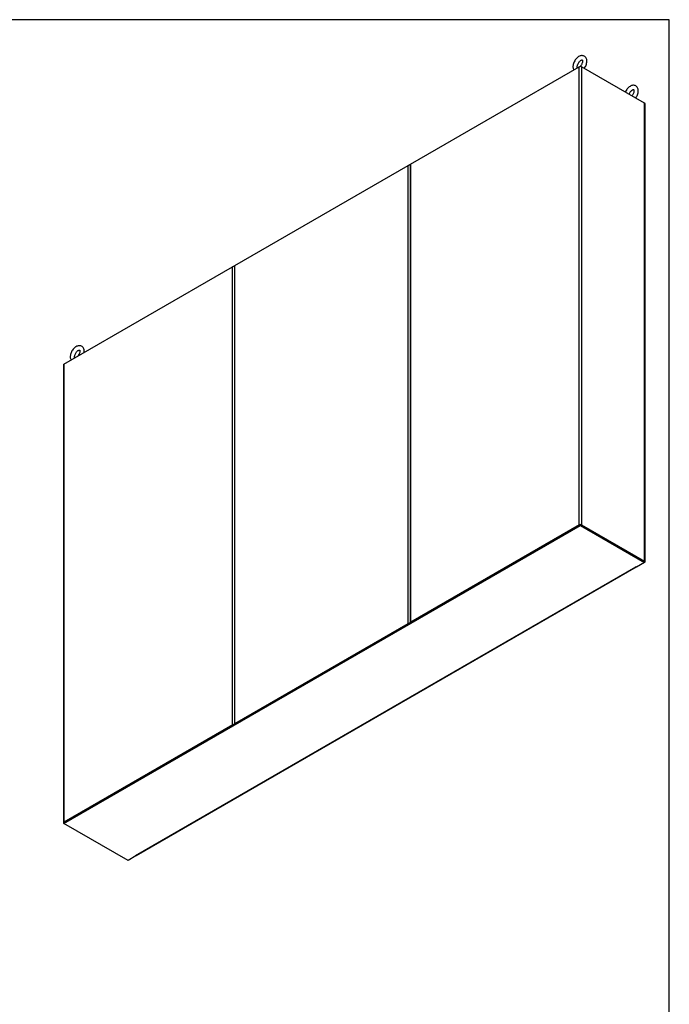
# Model space of a CAD drawing. Header units: inches. Extents: x 2 to 538, y -2 to 358.
# Tile 33 of 33: x 438 to 538, y 207 to 358. Entities that reach past the tile are written whole.
import ezdxf

# ---------------------------------------------------------------- set-up
doc = ezdxf.new("R2010")
doc.units = ezdxf.units.IN
doc.header["$MEASUREMENT"] = 0
for name, color, linetype in [('COM40430', 7, 'Continuous'), ('COM71126-3', 7, 'Continuous'), ('COM71127-1', 7, 'Continuous'), ('COM71128-1', 7, 'Continuous'), ('COM71129-1', 7, 'Continuous'), ('Default', 7, 'Continuous'), ('SCS00680', 7, 'Continuous')]:
    doc.layers.add(name, color=color, linetype=linetype)

# ---------------------------------------------------------------- blocks, each defined once
blk = doc.blocks.new('SE6')
at = {"layer": 'COM40430', "color": 7, "linetype": 'Continuous'}
for p, q in [((521.15, 278.99), (521.55, 279.22)), ((500.51, 267.07), (500.91, 267.3)), ((494.19, 263.43), (494.59, 263.66)), ((448.1, 236.81), (448.5, 237.04))]:
    blk.add_line(p, q, dxfattribs=at)
at = {"layer": 'COM71126-3', "color": 7, "linetype": 'Continuous'}
for p, q in [((498.26, 335.99), (524.07, 350.89)), ((524.07, 280.78), (524.07, 350.89)), ((524.42, 350.89), (524.42, 280.78)), ((534.06, 345.33), (524.42, 350.89)), ((534.06, 275.21), (534.06, 345.33)), ((534.13, 275.11), (534.13, 345.23)), ((498.19, 335.89), (498.19, 265.77)), ((498.26, 335.99), (498.26, 265.87)), ((445.23, 305.37), (471.04, 320.27)), ((471.04, 250.16), (471.04, 320.27)), ((445.15, 305.27), (445.15, 235.15)), ((445.23, 305.37), (445.23, 235.26)), ((524.07, 280.78), (498.26, 265.87)), ((524.16, 280.72), (498.35, 265.82)), ((524.33, 280.72), (533.97, 275.16)), ((524.42, 280.78), (534.06, 275.21)), ((471.04, 250.16), (445.23, 235.26)), ((471.12, 250.11), (445.32, 235.21)), ((456.34, 230.14), (456.25, 230.09)), ((456.34, 230.14), (456.33, 230.15)), ((456.34, 230.16), (456.34, 230.14))]:
    blk.add_line(p, q, dxfattribs=at)
for centre, major_axis, start_param, end_param in [((524.25, 350.79), (-0.25, 0), 3.926991, 5.497787), ((533.88, 345.23), (-0.25, 0), 3.141593, 3.926991), ((498.44, 335.89), (0.25, 0), 2.356194, 3.141593), ((471.21, 320.17), (-0.25, 0), 4.28531, 5.497787), ((445.4, 305.27), (0.25, 0), 2.356194, 3.141593), ((524.25, 280.67), (0.25, 0), 0.785398, 2.356194), ((533.88, 275.11), (-0.25, 0), 2.356194, 3.926991), ((498.44, 265.77), (0.25, 0), 2.356194, 3.403392), ((471.21, 250.06), (0.25, 0), 1.308997, 2.356194), ((445.4, 235.15), (0.25, 0), 2.356194, 3.926991)]:
    blk.add_ellipse(centre, major_axis=major_axis, ratio=0.57735, start_param=start_param, end_param=end_param, dxfattribs=at)
at = {"layer": 'COM71127-1', "color": 7, "linetype": 'Continuous'}
for p, q in [((471.39, 320.48), (497.91, 335.79)), ((497.91, 265.67), (497.91, 335.79)), ((471.32, 320.38), (471.32, 250.26)), ((471.39, 250.36), (471.39, 320.48)), ((471.39, 250.36), (497.91, 265.67)), ((471.48, 250.31), (497.99, 265.62))]:
    blk.add_line(p, q, dxfattribs=at)
for centre, major_axis, start_param, end_param in [((498.08, 335.69), (-0.25, 0), 4.28531, 5.497787), ((471.57, 320.38), (0.25, 0), 2.356194, 3.141593), ((498.08, 265.57), (-0.25, 0), 4.45059, 5.497787), ((471.57, 250.26), (0.25, 0), 2.356194, 3.403392)]:
    blk.add_ellipse(centre, major_axis=major_axis, ratio=0.57735, start_param=start_param, end_param=end_param, dxfattribs=at)
at = {"layer": 'COM71128-1', "color": 7, "linetype": 'Continuous'}
for p, q in [((524.07, 350.89), (524.25, 350.99)), ((524.25, 350.99), (524.42, 350.89)), ((524.25, 350.93), (524.25, 350.99)), ((497.91, 335.79), (498.26, 335.99)), ((498.15, 335.82), (498.19, 335.85)), ((471.04, 320.27), (471.39, 320.48)), ((471.28, 320.31), (471.32, 320.33))]:
    blk.add_line(p, q, dxfattribs=at)
at = {"layer": 'COM71129-1', "color": 7, "linetype": 'Continuous'}
for p, q in [((445.23, 235.15), (524.25, 280.78)), ((445.23, 235.05), (524.25, 280.67)), ((524.25, 280.78), (534.06, 275.11)), ((524.25, 280.78), (524.25, 280.67)), ((524.25, 280.67), (534.06, 275.01)), ((456.19, 230.15), (532.73, 274.35)), ((456.31, 230.14), (532.83, 274.32)), ((532.73, 274.36), (532.73, 274.35)), ((532.75, 274.36), (532.84, 274.31)), ((534.06, 275.01), (532.84, 274.31)), ((534.06, 275.11), (534.06, 275.01)), ((445.23, 235.15), (445.23, 235.05)), ((455.04, 229.39), (445.23, 235.05)), ((456.25, 230.09), (455.04, 229.39)), ((456.17, 230.15), (456.17, 230.14)), ((456.17, 230.14), (456.25, 230.09)), ((456.25, 230.13), (456.25, 230.09))]:
    blk.add_line(p, q, dxfattribs=at)
for centre, major_axis, start_param, end_param in [((532.74, 274.35), (0.015, 0), 0.785398, 3.926991), ((532.73, 274.55), (-0.125, 0.217), 2.356194, 2.851129), ((456.18, 230.15), (0.015, 0), 0.785398, 3.926991), ((456.19, 230.36), (-0.125, 0.217), 2.356194, 3.141593)]:
    blk.add_ellipse(centre, major_axis=major_axis, ratio=0.57735, start_param=start_param, end_param=end_param, dxfattribs=at)
at = {"layer": 'SCS00680', "color": 7, "linetype": 'Continuous'}
for points, knots in [([(524.84, 350.65), (524.85, 350.68), (524.93, 350.79), (525.05, 350.99), (525.16, 351.28), (525.22, 351.57), (525.23, 351.85), (525.17, 352.09), (525.08, 352.29), (524.93, 352.45), (524.73, 352.56), (524.52, 352.6), (524.3, 352.57), (524.07, 352.49), (523.85, 352.36), (523.63, 352.16), (523.44, 351.92), (523.28, 351.66), (523.17, 351.37), (523.1, 351.11), (523.1, 350.96), (523.09, 350.89)], [0.0589566, 0.0589566, 0.0589566, 0.0589566, 0.0749822, 0.1297016, 0.1847039, 0.2403722, 0.2972601, 0.3482343, 0.3959834, 0.4415932, 0.4905234, 0.5374024, 0.5843215, 0.6338147, 0.6866297, 0.7414004, 0.7962431, 0.8509588, 0.9059129, 0.96148, 1, 1, 1, 1]), ([(523.76, 350.89), (523.76, 350.92), (523.76, 350.99), (523.79, 351.15), (523.87, 351.35), (523.98, 351.55), (524.12, 351.71), (524.27, 351.84), (524.4, 351.91), (524.48, 351.93), (524.51, 351.92), (524.51, 351.92), (524.54, 351.89), (524.56, 351.8), (524.56, 351.65), (524.52, 351.46), (524.44, 351.26), (524.34, 351.1), (524.28, 351.01), (524.26, 350.99)], [0, 0, 0, 0, 0.0213697, 0.0626485, 0.1049987, 0.1481193, 0.1913319, 0.2337288, 0.2748445, 0.3150762, 0.3564294, 0.4037984, 0.4442372, 0.482482, 0.5231326, 0.5643776, 0.6067732, 0.6499123, 0.6709533, 0.6709533, 0.6709533, 0.6709533]), ([(523.09, 350.89), (523.1, 350.83), (523.1, 350.71), (523.14, 350.54), (523.19, 350.43), (523.21, 350.4)], [0, 0, 0, 0, 0.1075005, 0.2829955, 0.3708952, 0.3708952, 0.3708952, 0.3708952]), ([(523.79, 350.72), (523.78, 350.73), (523.77, 350.75), (523.76, 350.81), (523.76, 350.87), (523.76, 350.89)], [0.93149026, 0.93149026, 0.93149026, 0.93149026, 0.94610009, 0.98451428, 1, 1, 1, 1]), ([(532.7, 346.11), (532.72, 346.13), (532.8, 346.25), (532.91, 346.45), (533.03, 346.74), (533.09, 347.03), (533.09, 347.3), (533.04, 347.55), (532.94, 347.75), (532.79, 347.91), (532.6, 348.01), (532.38, 348.05), (532.16, 348.03), (531.94, 347.95), (531.71, 347.81), (531.5, 347.62), (531.31, 347.38), (531.18, 347.18), (531.13, 347.06), (531.12, 347.03)], [0.0589566, 0.0589566, 0.0589566, 0.0589566, 0.0749822, 0.1297016, 0.1847039, 0.2403722, 0.2972601, 0.3482343, 0.3959834, 0.4415932, 0.4905234, 0.5374024, 0.5843215, 0.6338147, 0.6866297, 0.7414004, 0.7962431, 0.8509588, 0.8677729, 0.8677729, 0.8677729, 0.8677729]), ([(531.69, 346.69), (531.71, 346.73), (531.75, 346.83), (531.85, 347), (531.99, 347.17), (532.13, 347.3), (532.26, 347.37), (532.35, 347.39), (532.38, 347.38), (532.38, 347.38), (532.4, 347.35), (532.43, 347.25), (532.43, 347.11), (532.39, 346.92), (532.31, 346.72), (532.21, 346.56), (532.15, 346.47), (532.12, 346.44)], [0.0806783, 0.0806783, 0.0806783, 0.0806783, 0.1049987, 0.1481193, 0.1913319, 0.2337288, 0.2748445, 0.3150762, 0.3564294, 0.4037984, 0.4442372, 0.482482, 0.5231326, 0.5643776, 0.6067732, 0.6499123, 0.6709533, 0.6709533, 0.6709533, 0.6709533]), ([(448.31, 307.15), (448.31, 307.16), (448.32, 307.26), (448.33, 307.45), (448.28, 307.69), (448.18, 307.89), (448.03, 308.05), (447.84, 308.16), (447.62, 308.2), (447.4, 308.18), (447.17, 308.1), (446.95, 307.96), (446.73, 307.77), (446.54, 307.53), (446.38, 307.26), (446.27, 306.97), (446.21, 306.71), (446.2, 306.56), (446.2, 306.49)], [0.2367933, 0.2367933, 0.2367933, 0.2367933, 0.2403722, 0.2972601, 0.3482343, 0.3959834, 0.4415932, 0.4905234, 0.5374024, 0.5843215, 0.6338147, 0.6866297, 0.7414004, 0.7962431, 0.8509588, 0.9059129, 0.96148, 1, 1, 1, 1]), ([(446.86, 306.49), (446.86, 306.52), (446.86, 306.59), (446.9, 306.75), (446.97, 306.95), (447.09, 307.15), (447.22, 307.32), (447.37, 307.44), (447.5, 307.51), (447.59, 307.53), (447.61, 307.52), (447.61, 307.52), (447.64, 307.49), (447.66, 307.4), (447.66, 307.25), (447.62, 307.06), (447.54, 306.86), (447.45, 306.71), (447.39, 306.63), (447.37, 306.61)], [0, 0, 0, 0, 0.0213697, 0.0626485, 0.1049987, 0.1481193, 0.1913319, 0.2337288, 0.2748445, 0.3150762, 0.3564294, 0.4037984, 0.4442372, 0.482482, 0.5231326, 0.5643776, 0.6067732, 0.6499123, 0.6659211, 0.6659211, 0.6659211, 0.6659211]), ([(446.2, 306.49), (446.2, 306.43), (446.2, 306.31), (446.24, 306.14), (446.29, 306.03), (446.31, 306)], [0, 0, 0, 0, 0.1075005, 0.2829955, 0.3708952, 0.3708952, 0.3708952, 0.3708952]), ([(446.89, 306.33), (446.89, 306.33), (446.88, 306.36), (446.86, 306.41), (446.86, 306.47), (446.86, 306.49)], [0.93149026, 0.93149026, 0.93149026, 0.93149026, 0.94610009, 0.98451428, 1, 1, 1, 1])]:
    blk.add_open_spline(points, degree=3, knots=knots, dxfattribs=at)
blk = doc.blocks.new('BORDER')
at = {"layer": 'Default', "color": 7, "linetype": 'Continuous'}
for p, q in [((0, 27.86), (-41.86, 27.86)), ((0, 0), (0, 27.86))]:
    blk.add_line(p, q, dxfattribs=at)

msp = doc.modelspace()

# ---------------------------------------------------------------- block references
at = {"layer": 'Default', "color": 7, "xscale": 12.8, "yscale": 12.8, "zscale": 12.8}
msp.add_blockref('BORDER', (537.834, 1.476), dxfattribs=at)
at = {"layer": 'Default'}
msp.add_blockref('SE6', (0, 0), dxfattribs=at)

doc.saveas('drawing.dxf')
